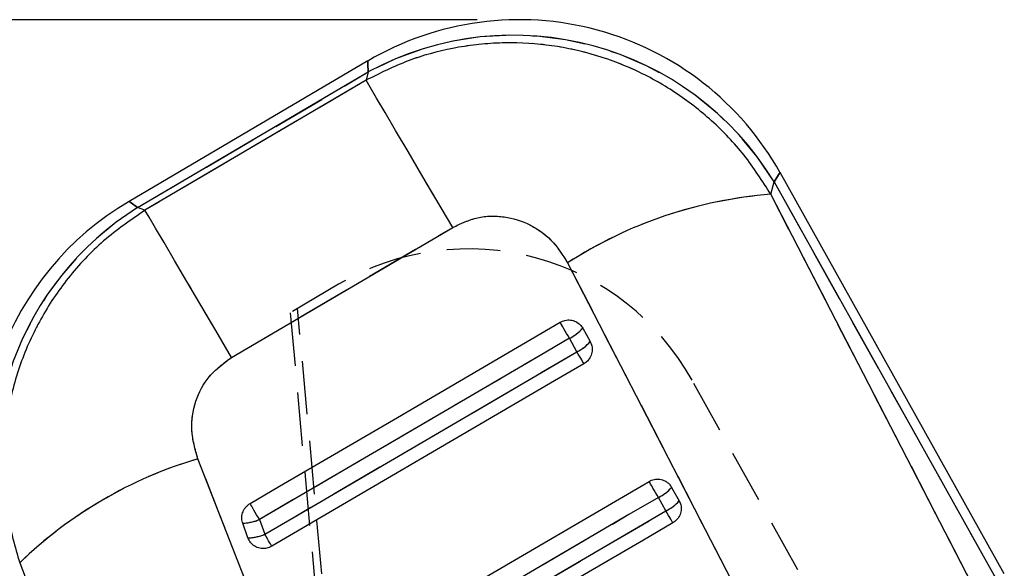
# Model space of a CAD drawing. Extents: x 29 to 375, y 22 to 285.
# Tile 24 of 27: x 169 to 192, y 272 to 285. Entities that reach past the tile are written whole.
import ezdxf

# ---------------------------------------------------------------- set-up
doc = ezdxf.new("R2010")
doc.units = 0
doc.linetypes.add('HIDDEN', pattern=[1.905, 1.27, -0.635])
doc.layers.get('0').update_dxf_attribs({"linetype": 'CONTINUOUS'})
doc.styles.add('SLDTEXTSTYLE0', font='TXT', dxfattribs={"width": 0.75})
doc.dimstyles.new('SLDDIMSTYLE2', dxfattribs={"dimtxt": 3.5, "dimasz": 3.302, "dimexe": 0, "dimexo": 0.0625, "dimgap": 0.875, "dimtad": 1, "dimdec": 0, "dimrnd": 1e-09, "dimzin": 12, "dimtxsty": 'SLDTEXTSTYLE0', "dimsah": 1, "dimcen": 0.09, "dimazin": 3, "dimtfac": 1, "dimtdec": 0, "dimtofl": 0, "dimtmove": 0, "dimatfit": 3, "dimtolj": 1, "dimtzin": 12})

# ---------------------------------------------------------------- blocks, each defined once
blk = doc.blocks.new('_D_3')
at = {"color": 179, "linetype": 'CONTINUOUS'}
for p, q in [((179.393, 285.235), (118.137, 285.235)), ((119.137, 135.916), (119.137, 285.235)), ((181.641, 135.916), (118.137, 135.916))]:
    blk.add_line(p, q, dxfattribs=at)
for points in [[(119.137, 285.235), (118.629, 281.933), (119.645, 281.933)], [(119.137, 135.916), (119.645, 139.218), (118.629, 139.218)]]:
    blk.add_solid(points, dxfattribs=at)
at = {"color": 179, "linetype": 'CONTINUOUS', "insert": (114.625, 214.361, 0.1), "char_height": 3.5, "attachment_point": 1, "rotation": 90, "style": 'SLDTEXTSTYLE0'}
blk.add_mtext('149', dxfattribs=at)

msp = doc.modelspace()

# ---------------------------------------------------------------- linework, layer by layer
at = {"color": 7, "linetype": 'CONTINUOUS'}
for p, q in [((176.790116, 284.254094), (171.107327, 280.910371)), ((171.31227, 280.762588), (176.798697, 283.990768)), ((176.798697, 283.990768), (176.745181, 283.793335)), ((176.745181, 283.793335), (171.48674, 280.69899)), ((191.931691, 272.046698), (186.595594, 281.596241)), ((186.375622, 281.079685), (186.455206, 281.373297)), ((186.455206, 281.373297), (191.729773, 271.933866)), ((191.177579, 271.778403), (186.375622, 281.079685)), ((171.48674, 280.69899), (171.31227, 280.762588)), ((173.54788, 277.198372), (178.807064, 280.291428)), ((181.540493, 279.447449), (186.343176, 270.147202)), ((181.900418, 277.89331), (182.078839, 277.574008)), ((181.764361, 277.334144), (181.585942, 277.653454)), ((184.016923, 274.105569), (184.195344, 273.786259)), ((183.880842, 273.546381), (183.702422, 273.86569)), ((173.937561, 272.904275), (173.813438, 273.255331)), ((174.210784, 273.340327), (174.334905, 272.989263)), ((168.50575, 272.311328), (172.621401, 261.778986))]:
    msp.add_line(p, q, dxfattribs=at)
at = {"color": 7, "linetype": 'HIDDEN'}
for p, q in [((171.31227, 280.762588), (176.798697, 283.990768)), ((176.798697, 283.990768), (176.745181, 283.793335)), ((176.745181, 283.793335), (171.48674, 280.69899)), ((186.375622, 281.079685), (186.455206, 281.373297)), ((186.455206, 281.373297), (191.729773, 271.933866)), ((191.177579, 271.778403), (186.375622, 281.079685)), ((171.48674, 280.69899), (171.31227, 280.762588)), ((173.54788, 277.198372), (178.807064, 280.291428)), ((181.540493, 279.447449), (186.343176, 270.147202)), ((176.09391, 278.938686), (174.940654, 278.259268)), ((180.044784, 224.623849), (175.115981, 278.362555)), ((174.940652, 278.259268), (179.841534, 224.645117)), ((181.764361, 277.334144), (181.585942, 277.653454)), ((187.947601, 270.477695), (184.505023, 276.655873)), ((183.880842, 273.546381), (183.702422, 273.86569)), ((174.210784, 273.340327), (174.334905, 272.989263)), ((168.50575, 272.311328), (172.621401, 261.778986))]:
    msp.add_line(p, q, dxfattribs=at)
at = {"color": 8, "linetype": 'CONTINUOUS', "flags": 128}
for points in [[(176.790116, 284.254094), (176.790116, 284.254094), (176.792265, 284.188134), (176.798697, 283.990768)], [(186.455206, 281.373297), (186.56043, 281.540399), (186.595594, 281.596241), (186.595593, 281.596241)], [(171.31227, 280.762588), (171.15866, 280.873356), (171.107327, 280.910371), (171.107327, 280.910371)]]:
    msp.add_lwpolyline(points, dxfattribs=at)
at = {"color": 7, "linetype": 'HIDDEN', "flags": 128}
for points in [[(176.798697, 283.990768), (176.792265, 284.188134), (176.790116, 284.254094)], [(178.807064, 280.291428), (178.430895, 280.930584), (178.074144, 281.536689), (177.744973, 282.09587), (177.450911, 282.595349), (177.198686, 283.023683), (176.994068, 283.371089), (176.841738, 283.629609), (176.745181, 283.793335)], [(186.595593, 281.596241), (186.56043, 281.540399), (186.455206, 281.373297)], [(171.107327, 280.910371), (171.15866, 280.873356), (171.31227, 280.762588)], [(173.54788, 277.198372), (173.171831, 277.837326), (172.815204, 278.443215), (172.486155, 279.002187), (172.192207, 279.501466), (171.940081, 279.929636), (171.735543, 280.2769), (171.583268, 280.535323), (171.48674, 280.69899)], [(181.585942, 277.653454), (181.552502, 277.710637), (181.518946, 277.768014), (181.486176, 277.824049), (181.455075, 277.877224), (181.426479, 277.926115), (181.401156, 277.96941), (181.379789, 278.005933), (181.362953, 278.034707)], [(181.585942, 277.653454), (180.885008, 277.243537), (178.081267, 275.603858), (174.210784, 273.340327)], [(174.334905, 272.989263), (175.03584, 273.399187), (177.83958, 275.038866), (181.764361, 277.334144)], [(181.931025, 277.04907), (181.925872, 277.057899), (181.915358, 277.075892), (181.899765, 277.102572), (181.879512, 277.13721), (181.855145, 277.178889), (181.82732, 277.226476), (181.796784, 277.278697), (181.764361, 277.334144)], [(176.861681, 264.252385), (173.228247, 273.547766), (172.744628, 274.784652)], [(183.702422, 273.86569), (183.668982, 273.922873), (183.635427, 273.98025), (183.602658, 274.036286), (183.571558, 274.089461), (183.542964, 274.138359), (183.517645, 274.181654), (183.496282, 274.218177), (183.479451, 274.246959)], [(183.702422, 273.86569), (183.001486, 273.455774), (180.197739, 271.81611), (175.683163, 269.175922)], [(174.210784, 273.340327), (174.177346, 273.397503), (174.14379, 273.45488), (174.111019, 273.510916), (174.079915, 273.564098), (174.051314, 273.612996), (174.025986, 273.656299), (174.004613, 273.692837), (173.987769, 273.721626)], [(175.807285, 268.824866), (176.508222, 269.234782), (179.311969, 270.874446), (183.880842, 273.546381)], [(184.047532, 273.261344), (184.042375, 273.270158), (184.031855, 273.288151), (184.016258, 273.314824), (183.996002, 273.349462), (183.971632, 273.391133), (183.943804, 273.43872), (183.913266, 273.490933), (183.880842, 273.546381)], [(174.501525, 272.704271), (174.496379, 272.713085), (174.485872, 272.731064), (174.470285, 272.757729), (174.450039, 272.792359), (174.425678, 272.834031), (174.397858, 272.88161), (174.367326, 272.933824), (174.334905, 272.989263)]]:
    msp.add_lwpolyline(points, dxfattribs=at)
at = {"color": 7, "linetype": 'CONTINUOUS', "flags": 128}
for points in [[(178.807064, 280.291428), (178.430895, 280.930584), (178.074144, 281.536689), (177.744973, 282.09587), (177.450911, 282.595349), (177.198686, 283.023683), (176.994068, 283.371089), (176.841738, 283.629609), (176.745181, 283.793335)], [(173.54788, 277.198372), (173.171831, 277.837326), (172.815204, 278.443215), (172.486155, 279.002187), (172.192207, 279.501466), (171.940081, 279.929636), (171.735543, 280.2769), (171.583268, 280.535323), (171.48674, 280.69899)], [(173.987769, 273.721626), (174.688707, 274.131542), (177.492456, 275.771198), (181.362953, 278.034707)], [(181.585942, 277.653454), (181.552502, 277.710637), (181.518946, 277.768014), (181.486176, 277.824049), (181.455075, 277.877224), (181.426479, 277.926115), (181.401156, 277.96941), (181.379789, 278.005933), (181.362953, 278.034707)], [(181.585942, 277.653454), (180.885008, 277.243537), (178.081267, 275.603858), (174.210784, 273.340327)], [(174.334905, 272.989263), (175.03584, 273.399187), (177.83958, 275.038866), (181.764361, 277.334144)], [(181.931025, 277.04907), (181.925872, 277.057899), (181.915358, 277.075892), (181.899765, 277.102572), (181.879512, 277.13721), (181.855145, 277.178889), (181.82732, 277.226476), (181.796784, 277.278697), (181.764361, 277.334144)], [(181.931025, 277.04907), (181.230086, 276.639161), (178.426329, 274.999512), (174.501525, 272.704271)], [(176.861681, 264.252385), (173.228247, 273.547766), (172.744628, 274.784652)], [(175.460173, 269.557228), (176.161111, 269.967144), (178.964864, 271.606801), (183.479451, 274.246959)], [(183.702422, 273.86569), (183.668982, 273.922873), (183.635427, 273.98025), (183.602658, 274.036286), (183.571558, 274.089461), (183.542964, 274.138359), (183.517645, 274.181654), (183.496282, 274.218177), (183.479451, 274.246959)], [(183.702422, 273.86569), (183.001486, 273.455774), (180.197739, 271.81611), (175.683163, 269.175922)], [(174.210784, 273.340327), (174.177346, 273.397503), (174.14379, 273.45488), (174.111019, 273.510916), (174.079915, 273.564098), (174.051314, 273.612996), (174.025986, 273.656299), (174.004613, 273.692837), (173.987769, 273.721626)], [(175.807285, 268.824866), (176.508222, 269.234782), (179.311969, 270.874446), (183.880842, 273.546381)], [(184.047532, 273.261344), (184.042375, 273.270158), (184.031855, 273.288151), (184.016258, 273.314824), (183.996002, 273.349462), (183.971632, 273.391133), (183.943804, 273.43872), (183.913266, 273.490933), (183.880842, 273.546381)], [(184.047532, 273.261344), (183.346593, 272.851428), (180.542835, 271.211778), (175.973945, 268.539881)], [(174.501525, 272.704271), (174.496379, 272.713085), (174.485872, 272.731064), (174.470285, 272.757729), (174.450039, 272.792359), (174.425678, 272.834031), (174.397858, 272.88161), (174.367326, 272.933824), (174.334905, 272.989263)]]:
    msp.add_lwpolyline(points, dxfattribs=at)
at = {"color": 7, "linetype": 'CONTINUOUS'}
for centre, radius, start, end in [((180.393216, 278.130474), 7.105, 29.1415098, 120.5155046), ((180.251923, 277.609207), 7.25597, 31.2489597, 118.4189554), ((174.710427, 274.786756), 7.105, 120.4392608, 199.5053874), ((187.17813, 270.724833), 10.385903, 94.4316029, 122.875559), ((175.153757, 274.625153), 7.24052, 122.0428905, 197.9016891), ((181.183424, 278.507278), 0.943947, 295.2405684, 319.4262812), ((181.361876, 278.187914), 0.943884, 295.2401431, 319.427932), ((175.683861, 264.878244), 10.333248, 106.5256342, 134.0002628), ((183.299925, 274.719505), 0.94393, 295.2396711, 319.4279094), ((183.478274, 274.400292), 0.944047, 295.2410878, 319.4263291), ((173.79744, 274.30139), 1.046181, 270.8761916, 293.2721131), ((173.921533, 273.950545), 1.046393, 270.8776823, 293.2687462)]:
    msp.add_arc(centre, radius, start, end, dxfattribs=at)
at = {"color": 7, "linetype": 'HIDDEN'}
for centre, radius, start, end in [((180.251923, 277.609207), 7.25597, 31.2489597, 118.4189554), ((187.17813, 270.724833), 10.385903, 94.4316029, 122.875559), ((175.153757, 274.625153), 7.24052, 122.0428905, 197.9016891), ((179.185158, 273.691565), 6.09, 29.1272234, 120.5037046), ((181.183424, 278.507278), 0.943947, 295.2405684, 319.4262812), ((181.361876, 278.187914), 0.943884, 295.2401431, 319.427932), ((175.683861, 264.878244), 10.333248, 106.5256342, 134.0002628), ((183.299925, 274.719505), 0.94393, 295.2396711, 319.4279094), ((183.478274, 274.400292), 0.944047, 295.2410878, 319.4263291), ((173.79744, 274.30139), 1.046181, 270.8761916, 293.2721131), ((173.921533, 273.950545), 1.046393, 270.8776823, 293.2687462)]:
    msp.add_arc(centre, radius, start, end, dxfattribs=at)
at = {"color": 7, "linetype": 'CONTINUOUS'}
for points, knots in [([(186.375622, 281.079685), (186.173781, 281.396491), (185.770104, 282.030094), (184.992285, 282.843468), (184.112351, 283.527602), (183.146088, 284.064295), (182.112035, 284.443234), (181.028629, 284.662904), (179.916734, 284.709618), (178.808906, 284.580463), (177.733642, 284.287466), (177.07467, 283.958047), (176.745181, 283.793335)], [0, 0, 0, 0, 0.101433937, 0.202865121, 0.302212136, 0.401556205, 0.500079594, 0.598601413, 0.69929842, 0.799995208, 0.899996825, 1, 1, 1, 1]), ([(171.48674, 280.69899), (171.149518, 280.467763), (170.475078, 280.005312), (169.644766, 279.117425), (168.980862, 278.126886), (168.488827, 277.041081), (168.183621, 275.870418), (168.081182, 274.660012), (168.172864, 273.455309), (168.394787, 272.692658), (168.50575, 272.311328)], [0, 0, 0, 0, 0.127782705, 0.255563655, 0.377300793, 0.499038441, 0.62586091, 0.752687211, 0.876342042, 1, 1, 1, 1]), ([(178.807064, 280.291428), (179.001034, 280.382319), (179.389151, 280.564184), (180.040109, 280.575876), (180.650107, 280.384988), (181.187731, 280.005489), (181.42122, 279.63613), (181.540493, 279.447449)], [0, 0, 0, 0, 0.197325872, 0.394832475, 0.589881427, 0.790498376, 1, 1, 1, 1]), ([(181.362953, 278.034707), (181.400998, 278.05251), (181.47917, 278.089091), (181.611938, 278.093397), (181.73872, 278.055881), (181.839494, 277.984916), (181.881978, 277.921037), (181.900418, 277.89331)], [0, 0, 0, 0, 0.201079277, 0.41316424, 0.625248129, 0.837337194, 1, 1, 1, 1]), ([(182.078839, 277.574008), (182.093743, 277.541186), (182.126617, 277.468787), (182.131681, 277.342718), (182.094582, 277.215631), (182.023516, 277.112947), (181.959098, 277.068458), (181.931025, 277.04907)], [0, 0, 0, 0, 0.180213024, 0.397525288, 0.614829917, 0.832143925, 1, 1, 1, 1]), ([(172.744628, 274.784652), (172.680295, 275.009071), (172.551491, 275.458388), (172.660583, 276.153891), (172.985338, 276.783221), (173.357325, 277.057744), (173.54788, 277.198372)], [0, 0, 0, 0, 0.253414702, 0.507370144, 0.74764468, 1, 1, 1, 1]), ([(183.479449, 274.246959), (183.519708, 274.265561), (183.600226, 274.302766), (183.735399, 274.304735), (183.861465, 274.265011), (183.958995, 274.193627), (183.99988, 274.131477), (184.016923, 274.105569)], [0, 0, 0, 0, 0.212097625, 0.424193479, 0.636291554, 0.84838538, 1, 1, 1, 1]), ([(173.813438, 273.255331), (173.811782, 273.260218), (173.796254, 273.306035), (173.78451, 273.399333), (173.812714, 273.528727), (173.880856, 273.644626), (173.952304, 273.696083), (173.987769, 273.721626)], [0, 0, 0, 0, 0.029085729, 0.272691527, 0.516291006, 0.759898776, 1, 1, 1, 1]), ([(184.195344, 273.786259), (184.210247, 273.753443), (184.243122, 273.681051), (184.248183, 273.554988), (184.211094, 273.427901), (184.140023, 273.325219), (184.075606, 273.280732), (184.047532, 273.261344)], [0, 0, 0, 0, 0.18019515, 0.397503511, 0.614826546, 0.83213582, 1, 1, 1, 1]), ([(174.501525, 272.704271), (174.462694, 272.686183), (174.383679, 272.649375), (174.250223, 272.645947), (174.12309, 272.683972), (174.016592, 272.762566), (173.960527, 272.844313), (173.941315, 272.894475), (173.937561, 272.904275)], [0, 0, 0, 0, 0.18550578, 0.377476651, 0.569446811, 0.761416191, 0.95338988, 1, 1, 1, 1])]:
    msp.add_open_spline(points, degree=3, knots=knots, dxfattribs=at)
at = {"color": 7, "linetype": 'HIDDEN'}
for points, knots in [([(186.375622, 281.079685), (186.173781, 281.396491), (185.770104, 282.030094), (184.992285, 282.843468), (184.112351, 283.527602), (183.146088, 284.064295), (182.112035, 284.443234), (181.028629, 284.662904), (179.916734, 284.709618), (178.808906, 284.580463), (177.733642, 284.287466), (177.07467, 283.958047), (176.745181, 283.793335)], [0, 0, 0, 0, 0.101433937, 0.202865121, 0.302212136, 0.401556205, 0.500079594, 0.598601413, 0.69929842, 0.799995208, 0.899996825, 1, 1, 1, 1]), ([(171.48674, 280.69899), (171.149518, 280.467763), (170.475078, 280.005312), (169.644766, 279.117425), (168.980862, 278.126886), (168.488827, 277.041081), (168.183621, 275.870418), (168.081182, 274.660012), (168.172864, 273.455309), (168.394787, 272.692658), (168.50575, 272.311328)], [0, 0, 0, 0, 0.127782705, 0.255563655, 0.377300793, 0.499038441, 0.62586091, 0.752687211, 0.876342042, 1, 1, 1, 1]), ([(178.807064, 280.291428), (179.001034, 280.382319), (179.389151, 280.564184), (180.040109, 280.575876), (180.650107, 280.384988), (181.187731, 280.005489), (181.42122, 279.63613), (181.540493, 279.447449)], [0, 0, 0, 0, 0.197325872, 0.394832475, 0.589881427, 0.790498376, 1, 1, 1, 1]), ([(172.744628, 274.784652), (172.680295, 275.009071), (172.551491, 275.458388), (172.660583, 276.153891), (172.985338, 276.783221), (173.357325, 277.057744), (173.54788, 277.198372)], [0, 0, 0, 0, 0.253414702, 0.507370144, 0.74764468, 1, 1, 1, 1])]:
    msp.add_open_spline(points, degree=3, knots=knots, dxfattribs=at)

# ---------------------------------------------------------------- dimensions: what is measured, and where the dimension line sits
at = {"color": 179, "linetype": 'CONTINUOUS'}
dim = msp.add_linear_dim(base=(119.136625, 285.235474), p1=(182.641165, 135.916272), p2=(180.393216, 285.235474), angle=90, dimstyle='SLDDIMSTYLE2', dxfattribs=at)
dim.commit()
dim.dimension.update_dxf_attribs({"geometry": '_D_3', "text_midpoint": (119.136625, 219.661687), "dimtype": 160})

doc.saveas('drawing.dxf')
